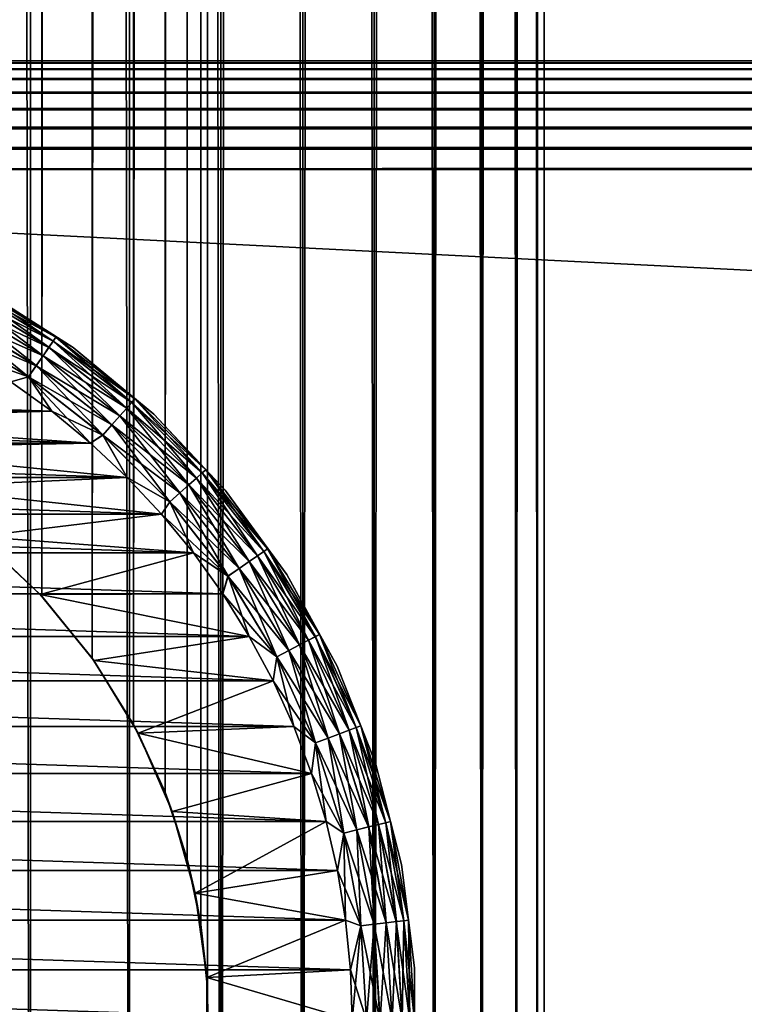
# Model space of a CAD drawing. Extents: x -265 to 265, y 0 to 1027.
# Tile 34 of 256: x -243 to -232, y 20 to 36. Entities that reach past the tile are written whole.
import ezdxf

# ---------------------------------------------------------------- set-up
doc = ezdxf.new("R2010")
doc.units = 0
doc.header["$LTSCALE"] = 65.185185
for name, color, linetype in [('185', 7, 'CONTINUOUS'), ('186', 7, 'CONTINUOUS'), ('190', 7, 'CONTINUOUS'), ('191', 7, 'CONTINUOUS'), ('192', 7, 'CONTINUOUS'), ('211', 7, 'CONTINUOUS'), ('212', 7, 'CONTINUOUS'), ('220', 7, 'CONTINUOUS'), ('221', 7, 'CONTINUOUS'), ('222', 7, 'CONTINUOUS'), ('226', 7, 'CONTINUOUS'), ('230', 7, 'CONTINUOUS'), ('234', 7, 'CONTINUOUS')]:
    doc.layers.add(name, color=color, linetype=linetype)

msp = doc.modelspace()

# ---------------------------------------------------------------- linework, layer by layer
at = {"layer": '185', "color": 7, "linetype": 'CONTINUOUS'}
for points in [[(-263, 35, 16.7), (263, 35, 16.7), (263, 34.968, 16.37), (-263, 35, 16.7)], [(-263, 34.967, 16.368), (-263, 35, 16.7), (263, 34.968, 16.37), (-263, 34.967, 16.368)], [(263, 34.871, 16.051), (-263, 34.967, 16.368), (263, 34.968, 16.37), (263, 34.871, 16.051)], [(-263, 34.87, 16.049), (-263, 34.967, 16.368), (263, 34.871, 16.051), (-263, 34.87, 16.049)], [(263, 34.714, 15.757), (-263, 34.87, 16.049), (263, 34.871, 16.051), (263, 34.714, 15.757)], [(-263, 34.713, 15.755), (-263, 34.87, 16.049), (263, 34.714, 15.757), (-263, 34.713, 15.755)], [(263, 34.503, 15.499), (-263, 34.713, 15.755), (263, 34.714, 15.757), (263, 34.503, 15.499)], [(-263, 34.501, 15.497), (-263, 34.713, 15.755), (263, 34.503, 15.499), (-263, 34.501, 15.497)], [(263, 34.245, 15.287), (-263, 34.501, 15.497), (263, 34.503, 15.499), (263, 34.245, 15.287)], [(-263, 34.243, 15.286), (-263, 34.501, 15.497), (263, 34.245, 15.287), (-263, 34.243, 15.286)], [(263, 33.951, 15.13), (-263, 34.243, 15.286), (263, 34.245, 15.287), (263, 33.951, 15.13)], [(-263, 33.949, 15.129), (-263, 34.243, 15.286), (263, 33.951, 15.13), (-263, 33.949, 15.129)], [(263, 33.632, 15.033), (-263, 33.949, 15.129), (263, 33.951, 15.13), (263, 33.632, 15.033)], [(-263, 33.63, 15.032), (-263, 33.949, 15.129), (263, 33.632, 15.033), (-263, 33.63, 15.032)], [(263, 33.3, 15), (-263, 33.63, 15.032), (263, 33.632, 15.033), (263, 33.3, 15)], [(-263, 33.3, 15), (-263, 33.63, 15.032), (263, 33.3, 15), (-263, 33.3, 15)]]:
    msp.add_3dface(points, dxfattribs=at)
at = {"layer": '186', "color": 7, "linetype": 'CONTINUOUS'}
for points in [[(-263, 33.3, 15), (263, 33.3, 15), (-263, 6.7, 15), (-263, 33.3, 15)], [(-263, 6.7, 15), (263, 33.3, 15), (263, 6.7, 15), (-263, 6.7, 15)]]:
    msp.add_3dface(points, dxfattribs=at)
at = {"layer": '190', "color": 7, "linetype": 'CONTINUOUS'}
for points in [[(-263, 6.7, 25), (263, 6.7, 25), (-263, 33.3, 25), (-263, 6.7, 25)], [(-263, 33.3, 25), (263, 6.7, 25), (263, 33.3, 25), (-263, 33.3, 25)]]:
    msp.add_3dface(points, dxfattribs=at)
at = {"layer": '191', "color": 7, "linetype": 'CONTINUOUS'}
for points in [[(-263, 35, 23.3), (-263, 34.968, 23.63), (263, 35, 23.3), (-263, 35, 23.3)], [(263, 35, 23.3), (-263, 34.968, 23.63), (263, 34.967, 23.632), (263, 35, 23.3)], [(-263, 34.968, 23.63), (-263, 34.871, 23.949), (263, 34.967, 23.632), (-263, 34.968, 23.63)], [(263, 34.967, 23.632), (-263, 34.871, 23.949), (263, 34.87, 23.951), (263, 34.967, 23.632)], [(-263, 34.871, 23.949), (-263, 34.714, 24.243), (263, 34.87, 23.951), (-263, 34.871, 23.949)], [(263, 34.87, 23.951), (-263, 34.714, 24.243), (263, 34.713, 24.245), (263, 34.87, 23.951)], [(-263, 34.714, 24.243), (-263, 34.503, 24.501), (263, 34.713, 24.245), (-263, 34.714, 24.243)], [(263, 34.713, 24.245), (-263, 34.503, 24.501), (263, 34.501, 24.503), (263, 34.713, 24.245)], [(-263, 34.503, 24.501), (-263, 34.245, 24.713), (263, 34.501, 24.503), (-263, 34.503, 24.501)], [(263, 34.501, 24.503), (-263, 34.245, 24.713), (263, 34.243, 24.714), (263, 34.501, 24.503)], [(-263, 34.245, 24.713), (-263, 33.951, 24.87), (263, 34.243, 24.714), (-263, 34.245, 24.713)], [(263, 34.243, 24.714), (-263, 33.951, 24.87), (263, 33.949, 24.871), (263, 34.243, 24.714)], [(-263, 33.951, 24.87), (-263, 33.632, 24.967), (263, 33.949, 24.871), (-263, 33.951, 24.87)], [(263, 33.949, 24.871), (-263, 33.632, 24.967), (263, 33.63, 24.968), (263, 33.949, 24.871)], [(-263, 33.632, 24.967), (-263, 33.3, 25), (263, 33.63, 24.968), (-263, 33.632, 24.967)], [(-263, 33.3, 25), (263, 33.3, 25), (263, 33.63, 24.968), (-263, 33.3, 25)]]:
    msp.add_3dface(points, dxfattribs=at)
at = {"layer": '192', "color": 7, "linetype": 'CONTINUOUS'}
for points in [[(263, 35, 16.7), (-263, 35, 16.7), (263, 35, 23.3), (263, 35, 16.7)], [(-263, 35, 16.7), (-263, 35, 23.3), (263, 35, 23.3), (-263, 35, 16.7)]]:
    msp.add_3dface(points, dxfattribs=at)
at = {"layer": '211', "color": 7, "linetype": 'CONTINUOUS'}
for points in [[(-244.681, 1, 14.025), (-243.029, 1, 13.282), (-244.681, 1019, 14.025), (-244.681, 1, 14.025)], [(-244.681, 1019, 14.025), (-243.029, 1, 13.282), (-243.029, 1019, 13.282), (-244.681, 1019, 14.025)], [(-243.029, 1, 13.282), (-241.479, 1, 12.345), (-243.029, 1019, 13.282), (-243.029, 1, 13.282)], [(-243.029, 1019, 13.282), (-241.479, 1, 12.345), (-241.479, 1019, 12.345), (-243.029, 1019, 13.282)], [(-241.479, 1, 12.345), (-240.053, 1, 11.228), (-241.479, 1019, 12.345), (-241.479, 1, 12.345)], [(-241.479, 1019, 12.345), (-240.053, 1, 11.228), (-240.053, 1019, 11.228), (-241.479, 1019, 12.345)], [(-240.053, 1, 11.228), (-238.772, 1, 9.947), (-240.053, 1019, 11.228), (-240.053, 1, 11.228)], [(-240.053, 1019, 11.228), (-238.772, 1, 9.947), (-238.772, 1019, 9.947), (-240.053, 1019, 11.228)], [(-238.772, 1, 9.947), (-237.655, 1, 8.521), (-238.772, 1019, 9.947), (-238.772, 1, 9.947)], [(-238.772, 1019, 9.947), (-237.655, 1, 8.521), (-237.655, 1019, 8.521), (-238.772, 1019, 9.947)], [(-237.655, 1, 8.521), (-236.718, 1, 6.971), (-237.655, 1019, 8.521), (-237.655, 1, 8.521)], [(-237.655, 1019, 8.521), (-236.718, 1, 6.971), (-236.718, 1019, 6.971), (-237.655, 1019, 8.521)], [(-236.718, 1, 6.971), (-235.975, 1, 5.319), (-236.718, 1019, 6.971), (-236.718, 1, 6.971)], [(-236.718, 1019, 6.971), (-235.975, 1, 5.319), (-235.975, 1019, 5.319), (-236.718, 1019, 6.971)], [(-235.975, 1, 5.319), (-235.436, 1, 3.59), (-235.975, 1019, 5.319), (-235.975, 1, 5.319)], [(-235.975, 1019, 5.319), (-235.436, 1, 3.59), (-235.436, 1019, 3.59), (-235.975, 1019, 5.319)], [(-235.436, 1, 3.59), (-235.109, 1, 1.808), (-235.436, 1019, 3.59), (-235.436, 1, 3.59)], [(-235.436, 1019, 3.59), (-235.109, 1, 1.808), (-235.109, 1019, 1.808), (-235.436, 1019, 3.59)], [(-235.109, 1, 1.808), (-235, 1), (-235.109, 1019, 1.808), (-235.109, 1, 1.808)], [(-235.109, 1019, 1.808), (-235, 1), (-235, 1019), (-235.109, 1019, 1.808)]]:
    msp.add_3dface(points, dxfattribs=at)
at = {"layer": '212', "color": 7, "linetype": 'CONTINUOUS'}
for points in [[(-240.263, 999.504, -11.41), (-240.053, 1019, -11.228), (-240.263, 20.496, -11.41), (-240.263, 999.504, -11.41)], [(-240.053, 1019, -11.228), (-240.053, 1, -11.228), (-240.263, 20.496, -11.41), (-240.053, 1019, -11.228)], [(-238.772, 1, -9.947), (-240.053, 1, -11.228), (-238.772, 1019, -9.947), (-238.772, 1, -9.947)], [(-238.772, 1019, -9.947), (-240.053, 1, -11.228), (-240.053, 1019, -11.228), (-238.772, 1019, -9.947)], [(-237.655, 1, -8.521), (-238.772, 1, -9.947), (-237.655, 1019, -8.521), (-237.655, 1, -8.521)], [(-237.655, 1019, -8.521), (-238.772, 1, -9.947), (-238.772, 1019, -9.947), (-237.655, 1019, -8.521)], [(-236.718, 1, -6.971), (-237.655, 1, -8.521), (-236.718, 1019, -6.971), (-236.718, 1, -6.971)], [(-236.718, 1019, -6.971), (-237.655, 1, -8.521), (-237.655, 1019, -8.521), (-236.718, 1019, -6.971)], [(-235.975, 1, -5.319), (-236.718, 1, -6.971), (-235.975, 1019, -5.319), (-235.975, 1, -5.319)], [(-235.975, 1019, -5.319), (-236.718, 1, -6.971), (-236.718, 1019, -6.971), (-235.975, 1019, -5.319)], [(-235.436, 1, -3.59), (-235.975, 1, -5.319), (-235.436, 1019, -3.59), (-235.436, 1, -3.59)], [(-235.436, 1019, -3.59), (-235.975, 1, -5.319), (-235.975, 1019, -5.319), (-235.436, 1019, -3.59)], [(-235.109, 1, -1.808), (-235.436, 1, -3.59), (-235.109, 1019, -1.808), (-235.109, 1, -1.808)], [(-235.109, 1019, -1.808), (-235.436, 1, -3.59), (-235.436, 1019, -3.59), (-235.109, 1019, -1.808)], [(-235, 1019), (-235, 1), (-235.109, 1, -1.808), (-235, 1019)], [(-235, 1019), (-235.109, 1, -1.808), (-235.109, 1019, -1.808), (-235, 1019)], [(-240.366, 998.503, -11.497), (-240.263, 999.504, -11.41), (-240.366, 21.497, -11.497), (-240.366, 998.503, -11.497)], [(-240.366, 21.497, -11.497), (-240.263, 999.504, -11.41), (-240.263, 20.496, -11.41), (-240.366, 21.497, -11.497)], [(-240.581, 997.483, -11.674), (-240.366, 998.503, -11.497), (-240.581, 22.517, -11.674), (-240.581, 997.483, -11.674)], [(-240.581, 22.517, -11.674), (-240.366, 998.503, -11.497), (-240.366, 21.497, -11.497), (-240.581, 22.517, -11.674)], [(-240.924, 996.437, -11.943), (-240.581, 997.483, -11.674), (-240.924, 23.563, -11.943), (-240.924, 996.437, -11.943)], [(-240.924, 23.563, -11.943), (-240.581, 997.483, -11.674), (-240.581, 22.517, -11.674), (-240.924, 23.563, -11.943)], [(-241.415, 995.378, -12.3), (-240.924, 996.437, -11.943), (-241.415, 24.622, -12.3), (-241.415, 995.378, -12.3)], [(-241.415, 24.622, -12.3), (-240.924, 996.437, -11.943), (-240.924, 23.563, -11.943), (-241.415, 24.622, -12.3)], [(-242.062, 994.339, -12.727), (-241.415, 995.378, -12.3), (-242.062, 25.661, -12.727), (-242.062, 994.339, -12.727)], [(-242.062, 25.661, -12.727), (-241.415, 995.378, -12.3), (-241.415, 24.622, -12.3), (-242.062, 25.661, -12.727)], [(-242.852, 993.369, -13.187), (-242.062, 994.339, -12.727), (-242.852, 26.631, -13.187), (-242.852, 993.369, -13.187)], [(-242.852, 26.631, -13.187), (-242.062, 994.339, -12.727), (-242.062, 25.661, -12.727), (-242.852, 26.631, -13.187)], [(-243.755, 992.512, -13.638), (-242.852, 993.369, -13.187), (-243.755, 27.488, -13.638), (-243.755, 992.512, -13.638)], [(-243.755, 27.488, -13.638), (-242.852, 993.369, -13.187), (-242.852, 26.631, -13.187), (-243.755, 27.488, -13.638)], [(-240.263, 19.504, -11.41), (-240.263, 20.496, -11.41), (-240.053, 1, -11.228), (-240.263, 19.504, -11.41)]]:
    msp.add_3dface(points, dxfattribs=at)
at = {"layer": '220', "color": 7, "linetype": 'CONTINUOUS'}
for points in [[(-243.847, 27.563, -25), (-243.755, 27.488, -13.638), (-242.874, 26.655, -25), (-243.847, 27.563, -25)], [(-243.755, 27.488, -13.638), (-242.852, 26.631, -13.187), (-242.874, 26.655, -25), (-243.755, 27.488, -13.638)], [(-242.852, 26.631, -13.187), (-242.062, 25.661, -12.727), (-242.874, 26.655, -25), (-242.852, 26.631, -13.187)], [(-242.874, 26.655, -25), (-242.062, 25.661, -12.727), (-242.035, 25.623, -25), (-242.874, 26.655, -25)], [(-242.062, 25.661, -12.727), (-241.415, 24.622, -12.3), (-242.035, 25.623, -25), (-242.062, 25.661, -12.727)], [(-242.035, 25.623, -25), (-241.415, 24.622, -12.3), (-241.343, 24.486, -25), (-242.035, 25.623, -25)], [(-241.415, 24.622, -12.3), (-240.924, 23.563, -11.943), (-241.343, 24.486, -25), (-241.415, 24.622, -12.3)], [(-241.343, 24.486, -25), (-240.924, 23.563, -11.943), (-240.813, 23.265, -25), (-241.343, 24.486, -25)], [(-240.924, 23.563, -11.943), (-240.581, 22.517, -11.674), (-240.813, 23.265, -25), (-240.924, 23.563, -11.943)], [(-240.813, 23.265, -25), (-240.581, 22.517, -11.674), (-240.454, 21.984, -25), (-240.813, 23.265, -25)], [(-240.581, 22.517, -11.674), (-240.366, 21.497, -11.497), (-240.454, 21.984, -25), (-240.581, 22.517, -11.674)], [(-240.454, 21.984, -25), (-240.366, 21.497, -11.497), (-240.273, 20.665, -25), (-240.454, 21.984, -25)], [(-240.366, 21.497, -11.497), (-240.263, 20.496, -11.41), (-240.273, 20.665, -25), (-240.366, 21.497, -11.497)], [(-240.263, 20.496, -11.41), (-240.263, 19.504, -11.41), (-240.273, 20.665, -25), (-240.263, 20.496, -11.41)], [(-240.273, 20.665, -25), (-240.263, 19.504, -11.41), (-240.273, 19.335, -25), (-240.273, 20.665, -25)]]:
    msp.add_3dface(points, dxfattribs=at)
at = {"layer": '221', "color": 7, "linetype": 'CONTINUOUS'}
for points in [[(-243.333, 29.978, -25), (-248.672, 29.659, -25), (-242.695, 29.52, -25), (-243.333, 29.978, -25)], [(-248.672, 29.659, -25), (-247.369, 29.388, -25), (-242.695, 29.52, -25), (-248.672, 29.659, -25)], [(-242.695, 29.52, -25), (-247.369, 29.388, -25), (-242.088, 29.022, -25), (-242.695, 29.52, -25)], [(-247.369, 29.388, -25), (-246.116, 28.943, -25), (-242.088, 29.022, -25), (-247.369, 29.388, -25)], [(-242.088, 29.022, -25), (-246.116, 28.943, -25), (-241.515, 28.485, -25), (-242.088, 29.022, -25)], [(-246.116, 28.943, -25), (-244.934, 28.331, -25), (-241.515, 28.485, -25), (-246.116, 28.943, -25)], [(-241.515, 28.485, -25), (-244.934, 28.331, -25), (-240.978, 27.912, -25), (-241.515, 28.485, -25)], [(-244.934, 28.331, -25), (-243.847, 27.563, -25), (-240.978, 27.912, -25), (-244.934, 28.331, -25)], [(-240.978, 27.912, -25), (-243.847, 27.563, -25), (-240.48, 27.305, -25), (-240.978, 27.912, -25)], [(-243.847, 27.563, -25), (-242.874, 26.655, -25), (-240.48, 27.305, -25), (-243.847, 27.563, -25)], [(-240.48, 27.305, -25), (-242.874, 26.655, -25), (-240.022, 26.667, -25), (-240.48, 27.305, -25)], [(-240.022, 26.667, -25), (-242.874, 26.655, -25), (-239.608, 26, -25), (-240.022, 26.667, -25)], [(-242.874, 26.655, -25), (-242.035, 25.623, -25), (-239.608, 26, -25), (-242.874, 26.655, -25)], [(-239.608, 26, -25), (-242.035, 25.623, -25), (-239.238, 25.307, -25), (-239.608, 26, -25)], [(-242.035, 25.623, -25), (-241.343, 24.486, -25), (-239.238, 25.307, -25), (-242.035, 25.623, -25)], [(-239.238, 25.307, -25), (-241.343, 24.486, -25), (-238.913, 24.592, -25), (-239.238, 25.307, -25)], [(-238.913, 24.592, -25), (-241.343, 24.486, -25), (-238.637, 23.857, -25), (-238.913, 24.592, -25)], [(-241.343, 24.486, -25), (-240.813, 23.265, -25), (-238.637, 23.857, -25), (-241.343, 24.486, -25)], [(-238.637, 23.857, -25), (-240.813, 23.265, -25), (-238.409, 23.106, -25), (-238.637, 23.857, -25)], [(-240.813, 23.265, -25), (-240.454, 21.984, -25), (-238.409, 23.106, -25), (-240.813, 23.265, -25)], [(-238.409, 23.106, -25), (-240.454, 21.984, -25), (-238.231, 22.341, -25), (-238.409, 23.106, -25)], [(-238.231, 22.341, -25), (-240.454, 21.984, -25), (-238.103, 21.566, -25), (-238.231, 22.341, -25)], [(-240.454, 21.984, -25), (-240.273, 20.665, -25), (-238.103, 21.566, -25), (-240.454, 21.984, -25)], [(-238.103, 21.566, -25), (-240.273, 20.665, -25), (-238.026, 20.785, -25), (-238.103, 21.566, -25)], [(-238.026, 20.785, -25), (-240.273, 20.665, -25), (-238, 20, -25), (-238.026, 20.785, -25)], [(-240.273, 20.665, -25), (-240.273, 19.335, -25), (-238, 20, -25), (-240.273, 20.665, -25)]]:
    msp.add_3dface(points, dxfattribs=at)
at = {"layer": '222', "color": 7, "linetype": 'CONTINUOUS'}
for points in [[(-257.305, 29.52, -75), (-256.667, 29.978, -75), (-242.695, 29.52, -75), (-257.305, 29.52, -75)], [(-242.695, 29.52, -75), (-256.667, 29.978, -75), (-243.333, 29.978, -75), (-242.695, 29.52, -75)], [(-257.912, 29.022, -75), (-257.305, 29.52, -75), (-242.088, 29.022, -75), (-257.912, 29.022, -75)], [(-242.088, 29.022, -75), (-257.305, 29.52, -75), (-242.695, 29.52, -75), (-242.088, 29.022, -75)], [(-258.485, 28.485, -75), (-257.912, 29.022, -75), (-241.515, 28.485, -75), (-258.485, 28.485, -75)], [(-241.515, 28.485, -75), (-257.912, 29.022, -75), (-242.088, 29.022, -75), (-241.515, 28.485, -75)], [(-259.022, 27.912, -75), (-258.485, 28.485, -75), (-240.978, 27.912, -75), (-259.022, 27.912, -75)], [(-240.978, 27.912, -75), (-258.485, 28.485, -75), (-241.515, 28.485, -75), (-240.978, 27.912, -75)], [(-259.52, 27.305, -75), (-259.022, 27.912, -75), (-240.48, 27.305, -75), (-259.52, 27.305, -75)], [(-240.48, 27.305, -75), (-259.022, 27.912, -75), (-240.978, 27.912, -75), (-240.48, 27.305, -75)], [(-259.978, 26.667, -75), (-259.52, 27.305, -75), (-240.022, 26.667, -75), (-259.978, 26.667, -75)], [(-240.022, 26.667, -75), (-259.52, 27.305, -75), (-240.48, 27.305, -75), (-240.022, 26.667, -75)], [(-260.392, 26, -75), (-259.978, 26.667, -75), (-239.608, 26, -75), (-260.392, 26, -75)], [(-239.608, 26, -75), (-259.978, 26.667, -75), (-240.022, 26.667, -75), (-239.608, 26, -75)], [(-260.762, 25.307, -75), (-260.392, 26, -75), (-239.238, 25.307, -75), (-260.762, 25.307, -75)], [(-239.238, 25.307, -75), (-260.392, 26, -75), (-239.608, 26, -75), (-239.238, 25.307, -75)], [(-261.087, 24.592, -75), (-260.762, 25.307, -75), (-238.913, 24.592, -75), (-261.087, 24.592, -75)], [(-238.913, 24.592, -75), (-260.762, 25.307, -75), (-239.238, 25.307, -75), (-238.913, 24.592, -75)], [(-261.363, 23.857, -75), (-261.087, 24.592, -75), (-238.637, 23.857, -75), (-261.363, 23.857, -75)], [(-238.637, 23.857, -75), (-261.087, 24.592, -75), (-238.913, 24.592, -75), (-238.637, 23.857, -75)], [(-261.591, 23.106, -75), (-261.363, 23.857, -75), (-238.409, 23.106, -75), (-261.591, 23.106, -75)], [(-238.409, 23.106, -75), (-261.363, 23.857, -75), (-238.637, 23.857, -75), (-238.409, 23.106, -75)], [(-261.769, 22.341, -75), (-261.591, 23.106, -75), (-238.231, 22.341, -75), (-261.769, 22.341, -75)], [(-238.231, 22.341, -75), (-261.591, 23.106, -75), (-238.409, 23.106, -75), (-238.231, 22.341, -75)], [(-261.897, 21.566, -75), (-261.769, 22.341, -75), (-238.103, 21.566, -75), (-261.897, 21.566, -75)], [(-238.103, 21.566, -75), (-261.769, 22.341, -75), (-238.231, 22.341, -75), (-238.103, 21.566, -75)], [(-261.974, 20.785, -75), (-261.897, 21.566, -75), (-238.026, 20.785, -75), (-261.974, 20.785, -75)], [(-238.026, 20.785, -75), (-261.897, 21.566, -75), (-238.103, 21.566, -75), (-238.026, 20.785, -75)], [(-262, 20, -75), (-261.974, 20.785, -75), (-238, 20, -75), (-262, 20, -75)], [(-238, 20, -75), (-261.974, 20.785, -75), (-238.026, 20.785, -75), (-238, 20, -75)]]:
    msp.add_3dface(points, dxfattribs=at)
at = {"layer": '226', "color": 7, "linetype": 'CONTINUOUS'}
for points in [[(-242.359, 30.517, -74), (-243.737, 31.392, -74), (-242.359, 30.517, -26), (-242.359, 30.517, -74)], [(-242.359, 30.517, -26), (-243.737, 31.392, -74), (-243.737, 31.392, -26), (-242.359, 30.517, -26)], [(-241.101, 29.477, -74), (-242.359, 30.517, -74), (-241.101, 29.477, -26), (-241.101, 29.477, -74)], [(-241.101, 29.477, -26), (-242.359, 30.517, -74), (-242.359, 30.517, -26), (-241.101, 29.477, -26)], [(-239.983, 28.287, -74), (-241.101, 29.477, -74), (-239.983, 28.287, -26), (-239.983, 28.287, -74)], [(-239.983, 28.287, -26), (-241.101, 29.477, -74), (-241.101, 29.477, -26), (-239.983, 28.287, -26)], [(-239.024, 26.966, -74), (-239.983, 28.287, -74), (-239.024, 26.966, -26), (-239.024, 26.966, -74)], [(-239.024, 26.966, -26), (-239.983, 28.287, -74), (-239.983, 28.287, -26), (-239.024, 26.966, -26)], [(-238.237, 25.535, -74), (-239.024, 26.966, -74), (-238.237, 25.535, -26), (-238.237, 25.535, -74)], [(-238.237, 25.535, -26), (-239.024, 26.966, -74), (-239.024, 26.966, -26), (-238.237, 25.535, -26)], [(-237.636, 24.017, -74), (-238.237, 25.535, -74), (-237.636, 24.017, -26), (-237.636, 24.017, -74)], [(-237.636, 24.017, -26), (-238.237, 25.535, -74), (-238.237, 25.535, -26), (-237.636, 24.017, -26)], [(-237.23, 22.436, -74), (-237.636, 24.017, -74), (-237.23, 22.436, -26), (-237.23, 22.436, -74)], [(-237.23, 22.436, -26), (-237.636, 24.017, -74), (-237.636, 24.017, -26), (-237.23, 22.436, -26)], [(-237.026, 20.816, -74), (-237.23, 22.436, -74), (-237.026, 20.816, -26), (-237.026, 20.816, -74)], [(-237.026, 20.816, -26), (-237.23, 22.436, -74), (-237.23, 22.436, -26), (-237.026, 20.816, -26)], [(-237.026, 19.184, -74), (-237.026, 20.816, -74), (-237.026, 19.184, -26), (-237.026, 19.184, -74)], [(-237.026, 19.184, -26), (-237.026, 20.816, -74), (-237.026, 20.816, -26), (-237.026, 19.184, -26)]]:
    msp.add_3dface(points, dxfattribs=at)
at = {"layer": '230', "color": 7, "linetype": 'CONTINUOUS'}
for points in [[(-242.671, 30.617, -74.434), (-244.06, 31.318, -74.624), (-244.005, 31.423, -74.434), (-242.671, 30.617, -74.434)], [(-242.629, 30.678, -74.223), (-244.005, 31.423, -74.434), (-243.97, 31.489, -74.223), (-242.629, 30.678, -74.223)], [(-242.671, 30.617, -74.434), (-244.005, 31.423, -74.434), (-242.629, 30.678, -74.223), (-242.671, 30.617, -74.434)], [(-243.737, 31.392, -74), (-242.629, 30.678, -74.223), (-243.97, 31.489, -74.223), (-243.737, 31.392, -74)], [(-242.739, 30.519, -74.624), (-244.134, 31.177, -74.782), (-244.06, 31.318, -74.624), (-242.739, 30.519, -74.624)], [(-242.739, 30.519, -74.624), (-244.06, 31.318, -74.624), (-242.671, 30.617, -74.434), (-242.739, 30.519, -74.624)], [(-243.737, 31.392, -74), (-242.359, 30.517, -74), (-242.629, 30.678, -74.223), (-243.737, 31.392, -74)], [(-242.829, 30.388, -74.782), (-244.222, 31.009, -74.901), (-244.134, 31.177, -74.782), (-242.829, 30.388, -74.782)], [(-242.829, 30.388, -74.782), (-244.134, 31.177, -74.782), (-242.739, 30.519, -74.624), (-242.829, 30.388, -74.782)], [(-242.937, 30.232, -74.901), (-244.32, 30.822, -74.975), (-244.222, 31.009, -74.901), (-242.937, 30.232, -74.901)], [(-242.937, 30.232, -74.901), (-244.222, 31.009, -74.901), (-242.829, 30.388, -74.782), (-242.937, 30.232, -74.901)], [(-243.057, 30.058, -74.975), (-244, 30.392, -75), (-244.32, 30.822, -74.975), (-243.057, 30.058, -74.975)], [(-243.057, 30.058, -74.975), (-244.32, 30.822, -74.975), (-242.937, 30.232, -74.901), (-243.057, 30.058, -74.975)], [(-241.396, 29.712, -74.223), (-242.671, 30.617, -74.434), (-242.629, 30.678, -74.223), (-241.396, 29.712, -74.223)], [(-242.359, 30.517, -74), (-241.396, 29.712, -74.223), (-242.629, 30.678, -74.223), (-242.359, 30.517, -74)], [(-241.524, 29.567, -74.624), (-242.829, 30.388, -74.782), (-242.739, 30.519, -74.624), (-241.524, 29.567, -74.624)], [(-241.445, 29.656, -74.434), (-242.739, 30.519, -74.624), (-242.671, 30.617, -74.434), (-241.445, 29.656, -74.434)], [(-241.524, 29.567, -74.624), (-242.739, 30.519, -74.624), (-241.445, 29.656, -74.434), (-241.524, 29.567, -74.624)], [(-241.445, 29.656, -74.434), (-242.671, 30.617, -74.434), (-241.396, 29.712, -74.223), (-241.445, 29.656, -74.434)], [(-242.359, 30.517, -74), (-241.101, 29.477, -74), (-241.396, 29.712, -74.223), (-242.359, 30.517, -74)], [(-243.333, 29.978, -75), (-244, 30.392, -75), (-243.057, 30.058, -74.975), (-243.333, 29.978, -75)], [(-241.629, 29.448, -74.782), (-242.937, 30.232, -74.901), (-242.829, 30.388, -74.782), (-241.629, 29.448, -74.782)], [(-241.629, 29.448, -74.782), (-242.829, 30.388, -74.782), (-241.524, 29.567, -74.624), (-241.629, 29.448, -74.782)], [(-241.755, 29.306, -74.901), (-243.057, 30.058, -74.975), (-242.937, 30.232, -74.901), (-241.755, 29.306, -74.901)], [(-241.755, 29.306, -74.901), (-242.937, 30.232, -74.901), (-241.629, 29.448, -74.782), (-241.755, 29.306, -74.901)], [(-242.695, 29.52, -75), (-243.333, 29.978, -75), (-243.057, 30.058, -74.975), (-242.695, 29.52, -75)], [(-241.896, 29.148, -74.975), (-242.695, 29.52, -75), (-243.057, 30.058, -74.975), (-241.896, 29.148, -74.975)], [(-241.896, 29.148, -74.975), (-243.057, 30.058, -74.975), (-241.755, 29.306, -74.901), (-241.896, 29.148, -74.975)], [(-240.288, 28.604, -74.223), (-241.445, 29.656, -74.434), (-241.396, 29.712, -74.223), (-240.288, 28.604, -74.223)], [(-241.101, 29.477, -74), (-240.288, 28.604, -74.223), (-241.396, 29.712, -74.223), (-241.101, 29.477, -74)], [(-240.433, 28.476, -74.624), (-241.629, 29.448, -74.782), (-241.524, 29.567, -74.624), (-240.433, 28.476, -74.624)], [(-240.344, 28.555, -74.434), (-241.524, 29.567, -74.624), (-241.445, 29.656, -74.434), (-240.344, 28.555, -74.434)], [(-240.433, 28.476, -74.624), (-241.524, 29.567, -74.624), (-240.344, 28.555, -74.434), (-240.433, 28.476, -74.624)], [(-240.344, 28.555, -74.434), (-241.445, 29.656, -74.434), (-240.288, 28.604, -74.223), (-240.344, 28.555, -74.434)], [(-242.088, 29.022, -75), (-242.695, 29.52, -75), (-241.896, 29.148, -74.975), (-242.088, 29.022, -75)], [(-240.552, 28.371, -74.782), (-241.755, 29.306, -74.901), (-241.629, 29.448, -74.782), (-240.552, 28.371, -74.782)], [(-240.552, 28.371, -74.782), (-241.629, 29.448, -74.782), (-240.433, 28.476, -74.624), (-240.552, 28.371, -74.782)], [(-241.101, 29.477, -74), (-239.983, 28.287, -74), (-240.288, 28.604, -74.223), (-241.101, 29.477, -74)], [(-240.694, 28.245, -74.901), (-241.896, 29.148, -74.975), (-241.755, 29.306, -74.901), (-240.694, 28.245, -74.901)], [(-240.694, 28.245, -74.901), (-241.755, 29.306, -74.901), (-240.552, 28.371, -74.782), (-240.694, 28.245, -74.901)], [(-241.515, 28.485, -75), (-242.088, 29.022, -75), (-241.896, 29.148, -74.975), (-241.515, 28.485, -75)], [(-240.852, 28.104, -74.975), (-241.515, 28.485, -75), (-241.896, 29.148, -74.975), (-240.852, 28.104, -74.975)], [(-240.852, 28.104, -74.975), (-241.896, 29.148, -74.975), (-240.694, 28.245, -74.901), (-240.852, 28.104, -74.975)], [(-240.978, 27.912, -75), (-241.515, 28.485, -75), (-240.852, 28.104, -74.975), (-240.978, 27.912, -75)], [(-239.383, 27.329, -74.434), (-240.433, 28.476, -74.624), (-240.344, 28.555, -74.434), (-239.383, 27.329, -74.434)], [(-239.322, 27.371, -74.223), (-240.344, 28.555, -74.434), (-240.288, 28.604, -74.223), (-239.322, 27.371, -74.223)], [(-239.383, 27.329, -74.434), (-240.344, 28.555, -74.434), (-239.322, 27.371, -74.223), (-239.383, 27.329, -74.434)], [(-239.983, 28.287, -74), (-239.322, 27.371, -74.223), (-240.288, 28.604, -74.223), (-239.983, 28.287, -74)], [(-239.612, 27.171, -74.782), (-240.694, 28.245, -74.901), (-240.552, 28.371, -74.782), (-239.612, 27.171, -74.782)], [(-239.481, 27.261, -74.624), (-240.552, 28.371, -74.782), (-240.433, 28.476, -74.624), (-239.481, 27.261, -74.624)], [(-239.612, 27.171, -74.782), (-240.552, 28.371, -74.782), (-239.481, 27.261, -74.624), (-239.612, 27.171, -74.782)], [(-239.481, 27.261, -74.624), (-240.433, 28.476, -74.624), (-239.383, 27.329, -74.434), (-239.481, 27.261, -74.624)], [(-239.768, 27.063, -74.901), (-240.852, 28.104, -74.975), (-240.694, 28.245, -74.901), (-239.768, 27.063, -74.901)], [(-239.768, 27.063, -74.901), (-240.694, 28.245, -74.901), (-239.612, 27.171, -74.782), (-239.768, 27.063, -74.901)], [(-239.983, 28.287, -74), (-239.024, 26.966, -74), (-239.322, 27.371, -74.223), (-239.983, 28.287, -74)], [(-239.942, 26.943, -74.975), (-240.978, 27.912, -75), (-240.852, 28.104, -74.975), (-239.942, 26.943, -74.975)], [(-239.942, 26.943, -74.975), (-240.852, 28.104, -74.975), (-239.768, 27.063, -74.901), (-239.942, 26.943, -74.975)], [(-240.48, 27.305, -75), (-240.978, 27.912, -75), (-239.942, 26.943, -74.975), (-240.48, 27.305, -75)], [(-240.022, 26.667, -75), (-240.48, 27.305, -75), (-239.942, 26.943, -74.975), (-240.022, 26.667, -75)], [(-238.682, 25.94, -74.624), (-239.612, 27.171, -74.782), (-239.481, 27.261, -74.624), (-238.682, 25.94, -74.624)], [(-238.577, 25.995, -74.434), (-239.481, 27.261, -74.624), (-239.383, 27.329, -74.434), (-238.577, 25.995, -74.434)], [(-238.682, 25.94, -74.624), (-239.481, 27.261, -74.624), (-238.577, 25.995, -74.434), (-238.682, 25.94, -74.624)], [(-238.511, 26.03, -74.223), (-239.383, 27.329, -74.434), (-239.322, 27.371, -74.223), (-238.511, 26.03, -74.223)], [(-238.577, 25.995, -74.434), (-239.383, 27.329, -74.434), (-238.511, 26.03, -74.223), (-238.577, 25.995, -74.434)], [(-239.024, 26.966, -74), (-238.511, 26.03, -74.223), (-239.322, 27.371, -74.223), (-239.024, 26.966, -74)], [(-238.823, 25.866, -74.782), (-239.768, 27.063, -74.901), (-239.612, 27.171, -74.782), (-238.823, 25.866, -74.782)], [(-238.823, 25.866, -74.782), (-239.612, 27.171, -74.782), (-238.682, 25.94, -74.624), (-238.823, 25.866, -74.782)], [(-239.178, 25.68, -74.975), (-240.022, 26.667, -75), (-239.942, 26.943, -74.975), (-239.178, 25.68, -74.975)], [(-238.991, 25.778, -74.901), (-239.942, 26.943, -74.975), (-239.768, 27.063, -74.901), (-238.991, 25.778, -74.901)], [(-239.178, 25.68, -74.975), (-239.942, 26.943, -74.975), (-238.991, 25.778, -74.901), (-239.178, 25.68, -74.975)], [(-238.991, 25.778, -74.901), (-239.768, 27.063, -74.901), (-238.823, 25.866, -74.782), (-238.991, 25.778, -74.901)], [(-239.024, 26.966, -74), (-238.237, 25.535, -74), (-238.511, 26.03, -74.223), (-239.024, 26.966, -74)], [(-239.608, 26, -75), (-240.022, 26.667, -75), (-239.178, 25.68, -74.975), (-239.608, 26, -75)], [(-237.868, 24.601, -74.223), (-238.577, 25.995, -74.434), (-238.511, 26.03, -74.223), (-237.868, 24.601, -74.223)], [(-238.237, 25.535, -74), (-237.868, 24.601, -74.223), (-238.511, 26.03, -74.223), (-238.237, 25.535, -74)], [(-239.238, 25.307, -75), (-239.608, 26, -75), (-239.178, 25.68, -74.975), (-239.238, 25.307, -75)], [(-238.197, 24.476, -74.782), (-238.991, 25.778, -74.901), (-238.823, 25.866, -74.782), (-238.197, 24.476, -74.782)], [(-238.049, 24.532, -74.624), (-238.823, 25.866, -74.782), (-238.682, 25.94, -74.624), (-238.049, 24.532, -74.624)], [(-238.197, 24.476, -74.782), (-238.823, 25.866, -74.782), (-238.049, 24.532, -74.624), (-238.197, 24.476, -74.782)], [(-237.937, 24.575, -74.434), (-238.682, 25.94, -74.624), (-238.577, 25.995, -74.434), (-237.937, 24.575, -74.434)], [(-238.049, 24.532, -74.624), (-238.682, 25.94, -74.624), (-237.937, 24.575, -74.434), (-238.049, 24.532, -74.624)], [(-237.937, 24.575, -74.434), (-238.577, 25.995, -74.434), (-237.868, 24.601, -74.223), (-237.937, 24.575, -74.434)], [(-238.375, 24.409, -74.901), (-239.178, 25.68, -74.975), (-238.991, 25.778, -74.901), (-238.375, 24.409, -74.901)], [(-238.375, 24.409, -74.901), (-238.991, 25.778, -74.901), (-238.197, 24.476, -74.782), (-238.375, 24.409, -74.901)], [(-238.573, 24.334, -74.975), (-239.238, 25.307, -75), (-239.178, 25.68, -74.975), (-238.573, 24.334, -74.975)], [(-238.573, 24.334, -74.975), (-239.178, 25.68, -74.975), (-238.375, 24.409, -74.901), (-238.573, 24.334, -74.975)], [(-238.237, 25.535, -74), (-237.636, 24.017, -74), (-237.868, 24.601, -74.223), (-238.237, 25.535, -74)], [(-238.913, 24.592, -75), (-239.238, 25.307, -75), (-238.573, 24.334, -74.975), (-238.913, 24.592, -75)], [(-238.637, 23.857, -75), (-238.913, 24.592, -75), (-238.573, 24.334, -74.975), (-238.637, 23.857, -75)], [(-237.744, 23.021, -74.782), (-238.375, 24.409, -74.901), (-238.197, 24.476, -74.782), (-237.744, 23.021, -74.782)], [(-237.59, 23.059, -74.624), (-238.197, 24.476, -74.782), (-238.049, 24.532, -74.624), (-237.59, 23.059, -74.624)], [(-237.744, 23.021, -74.782), (-238.197, 24.476, -74.782), (-237.59, 23.059, -74.624), (-237.744, 23.021, -74.782)], [(-237.474, 23.087, -74.434), (-238.049, 24.532, -74.624), (-237.937, 24.575, -74.434), (-237.474, 23.087, -74.434)], [(-237.59, 23.059, -74.624), (-238.049, 24.532, -74.624), (-237.474, 23.087, -74.434), (-237.59, 23.059, -74.624)], [(-237.402, 23.105, -74.223), (-237.937, 24.575, -74.434), (-237.868, 24.601, -74.223), (-237.402, 23.105, -74.223)], [(-237.474, 23.087, -74.434), (-237.937, 24.575, -74.434), (-237.402, 23.105, -74.223), (-237.474, 23.087, -74.434)], [(-237.636, 24.017, -74), (-237.402, 23.105, -74.223), (-237.868, 24.601, -74.223), (-237.636, 24.017, -74)], [(-238.134, 22.925, -74.975), (-238.637, 23.857, -75), (-238.573, 24.334, -74.975), (-238.134, 22.925, -74.975)], [(-237.928, 22.975, -74.901), (-238.573, 24.334, -74.975), (-238.375, 24.409, -74.901), (-237.928, 22.975, -74.901)], [(-238.134, 22.925, -74.975), (-238.573, 24.334, -74.975), (-237.928, 22.975, -74.901), (-238.134, 22.925, -74.975)], [(-237.928, 22.975, -74.901), (-238.375, 24.409, -74.901), (-237.744, 23.021, -74.782), (-237.928, 22.975, -74.901)], [(-237.636, 24.017, -74), (-237.23, 22.436, -74), (-237.402, 23.105, -74.223), (-237.636, 24.017, -74)], [(-238.409, 23.106, -75), (-238.637, 23.857, -75), (-238.134, 22.925, -74.975), (-238.409, 23.106, -75)], [(-238.231, 22.341, -75), (-238.409, 23.106, -75), (-238.134, 22.925, -74.975), (-238.231, 22.341, -75)], [(-237.12, 21.564, -74.223), (-237.474, 23.087, -74.434), (-237.402, 23.105, -74.223), (-237.12, 21.564, -74.223)], [(-237.23, 22.436, -74), (-237.12, 21.564, -74.223), (-237.402, 23.105, -74.223), (-237.23, 22.436, -74)], [(-237.658, 21.499, -74.901), (-238.134, 22.925, -74.975), (-237.928, 22.975, -74.901), (-237.658, 21.499, -74.901)], [(-237.469, 21.522, -74.782), (-237.928, 22.975, -74.901), (-237.744, 23.021, -74.782), (-237.469, 21.522, -74.782)], [(-237.658, 21.499, -74.901), (-237.928, 22.975, -74.901), (-237.469, 21.522, -74.782), (-237.658, 21.499, -74.901)], [(-237.312, 21.541, -74.624), (-237.744, 23.021, -74.782), (-237.59, 23.059, -74.624), (-237.312, 21.541, -74.624)], [(-237.469, 21.522, -74.782), (-237.744, 23.021, -74.782), (-237.312, 21.541, -74.624), (-237.469, 21.522, -74.782)], [(-237.193, 21.555, -74.434), (-237.59, 23.059, -74.624), (-237.474, 23.087, -74.434), (-237.193, 21.555, -74.434)], [(-237.312, 21.541, -74.624), (-237.59, 23.059, -74.624), (-237.193, 21.555, -74.434), (-237.312, 21.541, -74.624)], [(-237.193, 21.555, -74.434), (-237.474, 23.087, -74.434), (-237.12, 21.564, -74.223), (-237.193, 21.555, -74.434)], [(-237.868, 21.473, -74.975), (-238.231, 22.341, -75), (-238.134, 22.925, -74.975), (-237.868, 21.473, -74.975)], [(-237.868, 21.473, -74.975), (-238.134, 22.925, -74.975), (-237.658, 21.499, -74.901), (-237.868, 21.473, -74.975)], [(-238.103, 21.566, -75), (-238.231, 22.341, -75), (-237.868, 21.473, -74.975), (-238.103, 21.566, -75)], [(-237.23, 22.436, -74), (-237.026, 20.816, -74), (-237.12, 21.564, -74.223), (-237.23, 22.436, -74)], [(-238.026, 20.785, -75), (-238.103, 21.566, -75), (-237.868, 21.473, -74.975), (-238.026, 20.785, -75)], [(-237.099, 20, -74.434), (-237.312, 21.541, -74.624), (-237.193, 21.555, -74.434), (-237.099, 20, -74.434)], [(-237.025, 20, -74.223), (-237.193, 21.555, -74.434), (-237.12, 21.564, -74.223), (-237.025, 20, -74.223)], [(-237.099, 20, -74.434), (-237.193, 21.555, -74.434), (-237.025, 20, -74.223), (-237.099, 20, -74.434)], [(-237.026, 20.816, -74), (-237.025, 20, -74.223), (-237.12, 21.564, -74.223), (-237.026, 20.816, -74)], [(-237.779, 20, -74.975), (-238.026, 20.785, -75), (-237.868, 21.473, -74.975), (-237.779, 20, -74.975)], [(-237.567, 20, -74.901), (-237.868, 21.473, -74.975), (-237.658, 21.499, -74.901), (-237.567, 20, -74.901)], [(-237.779, 20, -74.975), (-237.868, 21.473, -74.975), (-237.567, 20, -74.901), (-237.779, 20, -74.975)], [(-237.377, 20, -74.782), (-237.658, 21.499, -74.901), (-237.469, 21.522, -74.782), (-237.377, 20, -74.782)], [(-237.567, 20, -74.901), (-237.658, 21.499, -74.901), (-237.377, 20, -74.782), (-237.567, 20, -74.901)], [(-237.218, 20, -74.624), (-237.469, 21.522, -74.782), (-237.312, 21.541, -74.624), (-237.218, 20, -74.624)], [(-237.377, 20, -74.782), (-237.469, 21.522, -74.782), (-237.218, 20, -74.624), (-237.377, 20, -74.782)], [(-237.218, 20, -74.624), (-237.312, 21.541, -74.624), (-237.099, 20, -74.434), (-237.218, 20, -74.624)], [(-238, 20, -75), (-238.026, 20.785, -75), (-237.779, 20, -74.975), (-238, 20, -75)], [(-237.026, 20.816, -74), (-237.026, 19.184, -74), (-237.025, 20, -74.223), (-237.026, 20.816, -74)]]:
    msp.add_3dface(points, dxfattribs=at)
at = {"layer": '234', "color": 7, "linetype": 'CONTINUOUS'}
for points in [[(-244.06, 31.318, -25.377), (-242.739, 30.52, -25.377), (-244.004, 31.424, -25.567), (-244.06, 31.318, -25.377)], [(-244.004, 31.424, -25.567), (-242.671, 30.618, -25.567), (-243.97, 31.489, -25.779), (-244.004, 31.424, -25.567)], [(-244.004, 31.424, -25.567), (-242.739, 30.52, -25.377), (-242.671, 30.618, -25.567), (-244.004, 31.424, -25.567)], [(-243.737, 31.392, -26), (-243.97, 31.489, -25.779), (-242.629, 30.678, -25.779), (-243.737, 31.392, -26)], [(-243.97, 31.489, -25.779), (-242.671, 30.618, -25.567), (-242.629, 30.678, -25.779), (-243.97, 31.489, -25.779)], [(-244.133, 31.178, -25.218), (-242.829, 30.389, -25.218), (-244.06, 31.318, -25.377), (-244.133, 31.178, -25.218)], [(-244.06, 31.318, -25.377), (-242.829, 30.389, -25.218), (-242.739, 30.52, -25.377), (-244.06, 31.318, -25.377)], [(-242.359, 30.517, -26), (-243.737, 31.392, -26), (-242.629, 30.678, -25.779), (-242.359, 30.517, -26)], [(-244.222, 31.01, -25.099), (-242.937, 30.233, -25.099), (-244.133, 31.178, -25.218), (-244.222, 31.01, -25.099)], [(-244.133, 31.178, -25.218), (-242.937, 30.233, -25.099), (-242.829, 30.389, -25.218), (-244.133, 31.178, -25.218)], [(-244.32, 30.823, -25.025), (-243.057, 30.059, -25.025), (-244.222, 31.01, -25.099), (-244.32, 30.823, -25.025)], [(-244.222, 31.01, -25.099), (-243.057, 30.059, -25.025), (-242.937, 30.233, -25.099), (-244.222, 31.01, -25.099)], [(-244.32, 30.823, -25.025), (-243.333, 29.978, -25), (-243.057, 30.059, -25.025), (-244.32, 30.823, -25.025)], [(-242.671, 30.618, -25.567), (-241.445, 29.657, -25.567), (-242.629, 30.678, -25.779), (-242.671, 30.618, -25.567)], [(-242.359, 30.517, -26), (-242.629, 30.678, -25.779), (-241.396, 29.712, -25.779), (-242.359, 30.517, -26)], [(-242.629, 30.678, -25.779), (-241.445, 29.657, -25.567), (-241.396, 29.712, -25.779), (-242.629, 30.678, -25.779)], [(-242.829, 30.389, -25.218), (-241.629, 29.449, -25.218), (-242.739, 30.52, -25.377), (-242.829, 30.389, -25.218)], [(-242.739, 30.52, -25.377), (-241.524, 29.568, -25.377), (-242.671, 30.618, -25.567), (-242.739, 30.52, -25.377)], [(-242.739, 30.52, -25.377), (-241.629, 29.449, -25.218), (-241.524, 29.568, -25.377), (-242.739, 30.52, -25.377)], [(-242.671, 30.618, -25.567), (-241.524, 29.568, -25.377), (-241.445, 29.657, -25.567), (-242.671, 30.618, -25.567)], [(-241.101, 29.477, -26), (-242.359, 30.517, -26), (-241.396, 29.712, -25.779), (-241.101, 29.477, -26)], [(-242.937, 30.233, -25.099), (-241.755, 29.307, -25.099), (-242.829, 30.389, -25.218), (-242.937, 30.233, -25.099)], [(-242.829, 30.389, -25.218), (-241.755, 29.307, -25.099), (-241.629, 29.449, -25.218), (-242.829, 30.389, -25.218)], [(-243.057, 30.059, -25.025), (-241.895, 29.149, -25.025), (-242.937, 30.233, -25.099), (-243.057, 30.059, -25.025)], [(-242.937, 30.233, -25.099), (-241.895, 29.149, -25.025), (-241.755, 29.307, -25.099), (-242.937, 30.233, -25.099)], [(-243.333, 29.978, -25), (-242.695, 29.52, -25), (-243.057, 30.059, -25.025), (-243.333, 29.978, -25)], [(-242.695, 29.52, -25), (-242.088, 29.022, -25), (-243.057, 30.059, -25.025), (-242.695, 29.52, -25)], [(-243.057, 30.059, -25.025), (-242.088, 29.022, -25), (-241.895, 29.149, -25.025), (-243.057, 30.059, -25.025)], [(-241.445, 29.657, -25.567), (-240.343, 28.555, -25.567), (-241.396, 29.712, -25.779), (-241.445, 29.657, -25.567)], [(-241.101, 29.477, -26), (-241.396, 29.712, -25.779), (-240.288, 28.604, -25.779), (-241.101, 29.477, -26)], [(-241.396, 29.712, -25.779), (-240.343, 28.555, -25.567), (-240.288, 28.604, -25.779), (-241.396, 29.712, -25.779)], [(-241.629, 29.449, -25.218), (-240.551, 28.371, -25.218), (-241.524, 29.568, -25.377), (-241.629, 29.449, -25.218)], [(-241.524, 29.568, -25.377), (-240.432, 28.476, -25.377), (-241.445, 29.657, -25.567), (-241.524, 29.568, -25.377)], [(-241.524, 29.568, -25.377), (-240.551, 28.371, -25.218), (-240.432, 28.476, -25.377), (-241.524, 29.568, -25.377)], [(-241.445, 29.657, -25.567), (-240.432, 28.476, -25.377), (-240.343, 28.555, -25.567), (-241.445, 29.657, -25.567)], [(-241.755, 29.307, -25.099), (-240.693, 28.245, -25.099), (-241.629, 29.449, -25.218), (-241.755, 29.307, -25.099)], [(-241.629, 29.449, -25.218), (-240.693, 28.245, -25.099), (-240.551, 28.371, -25.218), (-241.629, 29.449, -25.218)], [(-239.983, 28.287, -26), (-241.101, 29.477, -26), (-240.288, 28.604, -25.779), (-239.983, 28.287, -26)], [(-241.895, 29.149, -25.025), (-240.851, 28.105, -25.025), (-241.755, 29.307, -25.099), (-241.895, 29.149, -25.025)], [(-241.755, 29.307, -25.099), (-240.851, 28.105, -25.025), (-240.693, 28.245, -25.099), (-241.755, 29.307, -25.099)], [(-242.088, 29.022, -25), (-241.515, 28.485, -25), (-241.895, 29.149, -25.025), (-242.088, 29.022, -25)], [(-241.895, 29.149, -25.025), (-241.515, 28.485, -25), (-240.851, 28.105, -25.025), (-241.895, 29.149, -25.025)], [(-241.515, 28.485, -25), (-240.978, 27.912, -25), (-240.851, 28.105, -25.025), (-241.515, 28.485, -25)], [(-240.432, 28.476, -25.377), (-239.48, 27.261, -25.377), (-240.343, 28.555, -25.567), (-240.432, 28.476, -25.377)], [(-240.343, 28.555, -25.567), (-239.382, 27.329, -25.567), (-240.288, 28.604, -25.779), (-240.343, 28.555, -25.567)], [(-240.343, 28.555, -25.567), (-239.48, 27.261, -25.377), (-239.382, 27.329, -25.567), (-240.343, 28.555, -25.567)], [(-239.983, 28.287, -26), (-240.288, 28.604, -25.779), (-239.322, 27.371, -25.779), (-239.983, 28.287, -26)], [(-240.288, 28.604, -25.779), (-239.382, 27.329, -25.567), (-239.322, 27.371, -25.779), (-240.288, 28.604, -25.779)], [(-240.693, 28.245, -25.099), (-239.767, 27.063, -25.099), (-240.551, 28.371, -25.218), (-240.693, 28.245, -25.099)], [(-240.551, 28.371, -25.218), (-239.611, 27.171, -25.218), (-240.432, 28.476, -25.377), (-240.551, 28.371, -25.218)], [(-240.551, 28.371, -25.218), (-239.767, 27.063, -25.099), (-239.611, 27.171, -25.218), (-240.551, 28.371, -25.218)], [(-240.432, 28.476, -25.377), (-239.611, 27.171, -25.218), (-239.48, 27.261, -25.377), (-240.432, 28.476, -25.377)], [(-240.851, 28.105, -25.025), (-239.941, 26.943, -25.025), (-240.693, 28.245, -25.099), (-240.851, 28.105, -25.025)], [(-240.693, 28.245, -25.099), (-239.941, 26.943, -25.025), (-239.767, 27.063, -25.099), (-240.693, 28.245, -25.099)], [(-239.024, 26.966, -26), (-239.983, 28.287, -26), (-239.322, 27.371, -25.779), (-239.024, 26.966, -26)], [(-240.978, 27.912, -25), (-240.48, 27.305, -25), (-240.851, 28.105, -25.025), (-240.978, 27.912, -25)], [(-240.851, 28.105, -25.025), (-240.48, 27.305, -25), (-239.941, 26.943, -25.025), (-240.851, 28.105, -25.025)], [(-240.48, 27.305, -25), (-240.022, 26.667, -25), (-239.941, 26.943, -25.025), (-240.48, 27.305, -25)], [(-239.611, 27.171, -25.218), (-238.822, 25.867, -25.218), (-239.48, 27.261, -25.377), (-239.611, 27.171, -25.218)], [(-239.48, 27.261, -25.377), (-238.682, 25.94, -25.377), (-239.382, 27.329, -25.567), (-239.48, 27.261, -25.377)], [(-239.48, 27.261, -25.377), (-238.822, 25.867, -25.218), (-238.682, 25.94, -25.377), (-239.48, 27.261, -25.377)], [(-239.382, 27.329, -25.567), (-238.576, 25.996, -25.567), (-239.322, 27.371, -25.779), (-239.382, 27.329, -25.567)], [(-239.382, 27.329, -25.567), (-238.682, 25.94, -25.377), (-238.576, 25.996, -25.567), (-239.382, 27.329, -25.567)], [(-239.024, 26.966, -26), (-239.322, 27.371, -25.779), (-238.511, 26.03, -25.779), (-239.024, 26.966, -26)], [(-239.322, 27.371, -25.779), (-238.576, 25.996, -25.567), (-238.511, 26.03, -25.779), (-239.322, 27.371, -25.779)], [(-239.767, 27.063, -25.099), (-238.99, 25.778, -25.099), (-239.611, 27.171, -25.218), (-239.767, 27.063, -25.099)], [(-239.611, 27.171, -25.218), (-238.99, 25.778, -25.099), (-238.822, 25.867, -25.218), (-239.611, 27.171, -25.218)], [(-240.022, 26.667, -25), (-239.608, 26, -25), (-239.941, 26.943, -25.025), (-240.022, 26.667, -25)], [(-239.941, 26.943, -25.025), (-239.177, 25.68, -25.025), (-239.767, 27.063, -25.099), (-239.941, 26.943, -25.025)], [(-239.941, 26.943, -25.025), (-239.608, 26, -25), (-239.177, 25.68, -25.025), (-239.941, 26.943, -25.025)], [(-239.767, 27.063, -25.099), (-239.177, 25.68, -25.025), (-238.99, 25.778, -25.099), (-239.767, 27.063, -25.099)], [(-238.237, 25.535, -26), (-239.024, 26.966, -26), (-238.511, 26.03, -25.779), (-238.237, 25.535, -26)], [(-238.576, 25.996, -25.567), (-237.937, 24.575, -25.567), (-238.511, 26.03, -25.779), (-238.576, 25.996, -25.567)], [(-238.237, 25.535, -26), (-238.511, 26.03, -25.779), (-237.868, 24.601, -25.779), (-238.237, 25.535, -26)], [(-238.511, 26.03, -25.779), (-237.937, 24.575, -25.567), (-237.868, 24.601, -25.779), (-238.511, 26.03, -25.779)], [(-239.608, 26, -25), (-239.238, 25.307, -25), (-239.177, 25.68, -25.025), (-239.608, 26, -25)], [(-238.99, 25.778, -25.099), (-238.374, 24.409, -25.099), (-238.822, 25.867, -25.218), (-238.99, 25.778, -25.099)], [(-238.822, 25.867, -25.218), (-238.197, 24.476, -25.218), (-238.682, 25.94, -25.377), (-238.822, 25.867, -25.218)], [(-238.822, 25.867, -25.218), (-238.374, 24.409, -25.099), (-238.197, 24.476, -25.218), (-238.822, 25.867, -25.218)], [(-238.682, 25.94, -25.377), (-238.048, 24.533, -25.377), (-238.576, 25.996, -25.567), (-238.682, 25.94, -25.377)], [(-238.682, 25.94, -25.377), (-238.197, 24.476, -25.218), (-238.048, 24.533, -25.377), (-238.682, 25.94, -25.377)], [(-238.576, 25.996, -25.567), (-238.048, 24.533, -25.377), (-237.937, 24.575, -25.567), (-238.576, 25.996, -25.567)], [(-239.177, 25.68, -25.025), (-238.572, 24.334, -25.025), (-238.99, 25.778, -25.099), (-239.177, 25.68, -25.025)], [(-238.99, 25.778, -25.099), (-238.572, 24.334, -25.025), (-238.374, 24.409, -25.099), (-238.99, 25.778, -25.099)], [(-239.238, 25.307, -25), (-238.913, 24.592, -25), (-239.177, 25.68, -25.025), (-239.238, 25.307, -25)], [(-239.177, 25.68, -25.025), (-238.913, 24.592, -25), (-238.572, 24.334, -25.025), (-239.177, 25.68, -25.025)], [(-237.636, 24.017, -26), (-238.237, 25.535, -26), (-237.868, 24.601, -25.779), (-237.636, 24.017, -26)], [(-238.913, 24.592, -25), (-238.637, 23.857, -25), (-238.572, 24.334, -25.025), (-238.913, 24.592, -25)], [(-238.374, 24.409, -25.099), (-237.927, 22.976, -25.099), (-238.197, 24.476, -25.218), (-238.374, 24.409, -25.099)], [(-238.197, 24.476, -25.218), (-237.743, 23.021, -25.218), (-238.048, 24.533, -25.377), (-238.197, 24.476, -25.218)], [(-238.197, 24.476, -25.218), (-237.927, 22.976, -25.099), (-237.743, 23.021, -25.218), (-238.197, 24.476, -25.218)], [(-238.048, 24.533, -25.377), (-237.589, 23.059, -25.377), (-237.937, 24.575, -25.567), (-238.048, 24.533, -25.377)], [(-238.048, 24.533, -25.377), (-237.743, 23.021, -25.218), (-237.589, 23.059, -25.377), (-238.048, 24.533, -25.377)], [(-237.937, 24.575, -25.567), (-237.474, 23.087, -25.567), (-237.868, 24.601, -25.779), (-237.937, 24.575, -25.567)], [(-237.937, 24.575, -25.567), (-237.589, 23.059, -25.377), (-237.474, 23.087, -25.567), (-237.937, 24.575, -25.567)], [(-237.636, 24.017, -26), (-237.868, 24.601, -25.779), (-237.402, 23.105, -25.779), (-237.636, 24.017, -26)], [(-237.868, 24.601, -25.779), (-237.474, 23.087, -25.567), (-237.402, 23.105, -25.779), (-237.868, 24.601, -25.779)], [(-238.637, 23.857, -25), (-238.409, 23.106, -25), (-238.572, 24.334, -25.025), (-238.637, 23.857, -25)], [(-238.572, 24.334, -25.025), (-238.133, 22.925, -25.025), (-238.374, 24.409, -25.099), (-238.572, 24.334, -25.025)], [(-238.572, 24.334, -25.025), (-238.409, 23.106, -25), (-238.133, 22.925, -25.025), (-238.572, 24.334, -25.025)], [(-238.374, 24.409, -25.099), (-238.133, 22.925, -25.025), (-237.927, 22.976, -25.099), (-238.374, 24.409, -25.099)], [(-237.23, 22.436, -26), (-237.636, 24.017, -26), (-237.402, 23.105, -25.779), (-237.23, 22.436, -26)], [(-238.409, 23.106, -25), (-238.231, 22.341, -25), (-238.133, 22.925, -25.025), (-238.409, 23.106, -25)], [(-237.474, 23.087, -25.567), (-237.193, 21.555, -25.567), (-237.402, 23.105, -25.779), (-237.474, 23.087, -25.567)], [(-237.23, 22.436, -26), (-237.402, 23.105, -25.779), (-237.119, 21.564, -25.779), (-237.23, 22.436, -26)], [(-237.402, 23.105, -25.779), (-237.193, 21.555, -25.567), (-237.119, 21.564, -25.779), (-237.402, 23.105, -25.779)], [(-238.133, 22.925, -25.025), (-237.867, 21.473, -25.025), (-237.927, 22.976, -25.099), (-238.133, 22.925, -25.025)], [(-237.927, 22.976, -25.099), (-237.657, 21.499, -25.099), (-237.743, 23.021, -25.218), (-237.927, 22.976, -25.099)], [(-237.927, 22.976, -25.099), (-237.867, 21.473, -25.025), (-237.657, 21.499, -25.099), (-237.927, 22.976, -25.099)], [(-237.743, 23.021, -25.218), (-237.468, 21.522, -25.218), (-237.589, 23.059, -25.377), (-237.743, 23.021, -25.218)], [(-237.743, 23.021, -25.218), (-237.657, 21.499, -25.099), (-237.468, 21.522, -25.218), (-237.743, 23.021, -25.218)], [(-237.589, 23.059, -25.377), (-237.311, 21.541, -25.377), (-237.474, 23.087, -25.567), (-237.589, 23.059, -25.377)], [(-237.589, 23.059, -25.377), (-237.468, 21.522, -25.218), (-237.311, 21.541, -25.377), (-237.589, 23.059, -25.377)], [(-237.474, 23.087, -25.567), (-237.311, 21.541, -25.377), (-237.193, 21.555, -25.567), (-237.474, 23.087, -25.567)], [(-238.231, 22.341, -25), (-238.103, 21.566, -25), (-238.133, 22.925, -25.025), (-238.231, 22.341, -25)], [(-238.133, 22.925, -25.025), (-238.103, 21.566, -25), (-237.867, 21.473, -25.025), (-238.133, 22.925, -25.025)], [(-237.026, 20.816, -26), (-237.23, 22.436, -26), (-237.119, 21.564, -25.779), (-237.026, 20.816, -26)], [(-238.103, 21.566, -25), (-238.026, 20.785, -25), (-237.867, 21.473, -25.025), (-238.103, 21.566, -25)], [(-237.311, 21.541, -25.377), (-237.218, 20, -25.377), (-237.193, 21.555, -25.567), (-237.311, 21.541, -25.377)], [(-237.193, 21.555, -25.567), (-237.218, 20, -25.377), (-237.099, 20, -25.567), (-237.193, 21.555, -25.567)], [(-237.193, 21.555, -25.567), (-237.099, 20, -25.567), (-237.119, 21.564, -25.779), (-237.193, 21.555, -25.567)], [(-237.026, 20.816, -26), (-237.119, 21.564, -25.779), (-237.025, 20, -25.779), (-237.026, 20.816, -26)], [(-237.119, 21.564, -25.779), (-237.099, 20, -25.567), (-237.025, 20, -25.779), (-237.119, 21.564, -25.779)], [(-238.026, 20.785, -25), (-238, 20, -25), (-237.867, 21.473, -25.025), (-238.026, 20.785, -25)], [(-237.867, 21.473, -25.025), (-238, 20, -25), (-237.777, 20, -25.025), (-237.867, 21.473, -25.025)], [(-237.867, 21.473, -25.025), (-237.777, 20, -25.025), (-237.657, 21.499, -25.099), (-237.867, 21.473, -25.025)], [(-237.657, 21.499, -25.099), (-237.777, 20, -25.025), (-237.566, 20, -25.099), (-237.657, 21.499, -25.099)], [(-237.657, 21.499, -25.099), (-237.566, 20, -25.099), (-237.468, 21.522, -25.218), (-237.657, 21.499, -25.099)], [(-237.468, 21.522, -25.218), (-237.566, 20, -25.099), (-237.376, 20, -25.218), (-237.468, 21.522, -25.218)], [(-237.468, 21.522, -25.218), (-237.376, 20, -25.218), (-237.311, 21.541, -25.377), (-237.468, 21.522, -25.218)], [(-237.311, 21.541, -25.377), (-237.376, 20, -25.218), (-237.218, 20, -25.377), (-237.311, 21.541, -25.377)], [(-237.026, 19.184, -26), (-237.026, 20.816, -26), (-237.025, 20, -25.779), (-237.026, 19.184, -26)]]:
    msp.add_3dface(points, dxfattribs=at)

doc.saveas('drawing.dxf')
